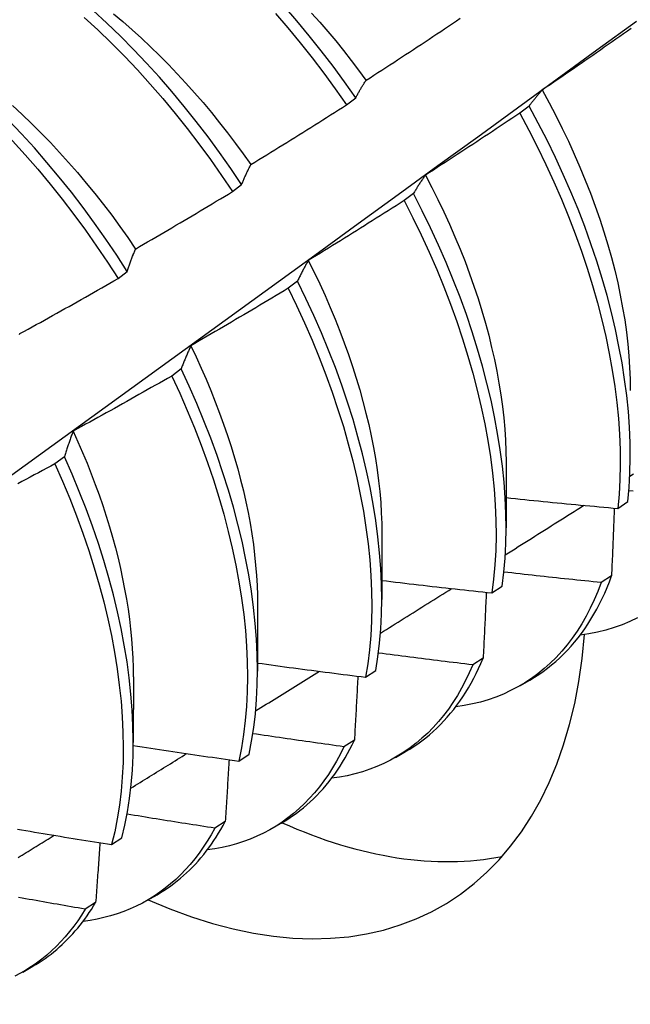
# Model space of a CAD drawing. Header units: inches. Extents: x 13 to 154, y 13 to 90.
# Tile 45 of 56: x 137.474 to 137.645, y 57.963 to 58.239. Entities that reach past the tile are written whole.
import ezdxf

# ---------------------------------------------------------------- set-up
doc = ezdxf.new("R2010")
doc.units = ezdxf.units.IN
doc.header["$MEASUREMENT"] = 0
doc.layers.add('Visible Edges(ANSI)', color=7, linetype='Continuous', lineweight=25)

msp = doc.modelspace()

# ---------------------------------------------------------------- linework, layer by layer
at = {"layer": 'Visible Edges(ANSI)'}
for p, q in [((137.56508, 58.2149), (137.56766, 58.21686)), ((137.61623, 58.21456), (137.61361, 58.21258)), ((137.53313, 58.1906), (137.53572, 58.19256)), ((137.58384, 58.19004), (137.58122, 58.18806)), ((137.5011, 58.16625), (137.5037, 58.16822)), ((137.55136, 58.1655), (137.54873, 58.16351)), ((137.51878, 58.14093), (137.51614, 58.13895)), ((137.4861, 58.11635), (137.48345, 58.11436)), ((137.60979, 58.11483), (137.60977, 58.09639)), ((137.64106, 58.10186), (137.64391, 58.10378)), ((137.575, 58.09479), (137.57497, 58.07635)), ((137.63931, 58.08297), (137.63641, 58.0811)), ((137.6058, 58.07818), (137.60866, 58.08009)), ((137.5402, 58.07475), (137.54017, 58.05631)), ((137.60335, 58.05992), (137.60044, 58.05806)), ((137.5054, 58.05471), (137.50537, 58.03627)), ((137.57042, 58.0546), (137.57329, 58.0565)), ((137.61362, 58.05219), (137.61643, 58.05381)), ((137.56729, 58.03698), (137.56437, 58.03513)), ((137.53493, 58.03111), (137.5378, 58.033)), ((137.57882, 58.03215), (137.58163, 58.03377)), ((137.53112, 58.01416), (137.52819, 58.01233)), ((137.54402, 58.01211), (137.54683, 58.01373)), ((137.49932, 58.00772), (137.5022, 58.00961)), ((137.49484, 57.99147), (137.4919, 57.98964)), ((137.50922, 57.99207), (137.51204, 57.99369)), ((137.47443, 57.97203), (137.47724, 57.97365))]:
    msp.add_line(p, q, dxfattribs=at)
at = {"layer": 'Visible Edges(ANSI)', "flags": 128}
for points in [[(137.56766, 58.21686), (137.56453, 58.22131), (137.56132, 58.2257), (137.55803, 58.23001), (137.55466, 58.23424), (137.55121, 58.23838), (137.5477, 58.24243)], [(137.42903, 58.24048), (137.43305, 58.23791), (137.43705, 58.23519), (137.44103, 58.23233), (137.44499, 58.22934), (137.44891, 58.22621), (137.4528, 58.22295), (137.45665, 58.21956), (137.46045, 58.21606), (137.46421, 58.21243), (137.46791, 58.2087), (137.47156, 58.20485), (137.47514, 58.2009), (137.47866, 58.19686), (137.4821, 58.19272), (137.48548, 58.1885), (137.48877, 58.18419), (137.49199, 58.17981), (137.49512, 58.17535), (137.49816, 58.17083), (137.5011, 58.16625)], [(137.5037, 58.16822), (137.50074, 58.17279), (137.49769, 58.17731), (137.49456, 58.18176), (137.49134, 58.18614), (137.48804, 58.19044), (137.48466, 58.19466), (137.4812, 58.19879), (137.47768, 58.20283), (137.47409, 58.20677), (137.47044, 58.2106), (137.46674, 58.21433), (137.46298, 58.21795), (137.45917, 58.22144), (137.45532, 58.22482), (137.45143, 58.22807), (137.4475, 58.23119), (137.44354, 58.23417), (137.43956, 58.23702), (137.43556, 58.23973)], [(137.53572, 58.19256), (137.53268, 58.19708), (137.52954, 58.20154), (137.52633, 58.20592), (137.52303, 58.21023), (137.51966, 58.21445), (137.51621, 58.21859), (137.51269, 58.22263), (137.50911, 58.22657), (137.50546, 58.23042), (137.50176, 58.23415), (137.498, 58.23777), (137.49419, 58.24128)], [(137.49983, 58.2404), (137.50246, 58.23819), (137.50506, 58.23591), (137.50765, 58.23357), (137.5102, 58.23116), (137.51273, 58.2287), (137.51523, 58.22617), (137.5177, 58.22358), (137.52014, 58.22095), (137.52255, 58.21826), (137.52492, 58.21551), (137.52725, 58.21273), (137.52954, 58.20989), (137.53179, 58.20702), (137.534, 58.2041), (137.53617, 58.20114), (137.53829, 58.19815)], [(137.54516, 58.24051), (137.54867, 58.23645), (137.5521, 58.2323), (137.55547, 58.22807), (137.55876, 58.22375), (137.56196, 58.21936), (137.56508, 58.2149)], [(137.55533, 58.2406), (137.55761, 58.23804), (137.55986, 58.23543), (137.56207, 58.23278), (137.56424, 58.23009), (137.56638, 58.22735), (137.56848, 58.22458), (137.57055, 58.22178)], [(137.39987, 58.05982), (137.41117, 58.06795), (137.42247, 58.07608), (137.43375, 58.08421), (137.44503, 58.09233), (137.45629, 58.10046), (137.46754, 58.10858), (137.47879, 58.11671), (137.49002, 58.12483), (137.50124, 58.13295), (137.51246, 58.14107), (137.52366, 58.14919), (137.53486, 58.15731), (137.54604, 58.16543), (137.55722, 58.17354), (137.56838, 58.18165), (137.57954, 58.18976), (137.59069, 58.19786), (137.60183, 58.20597), (137.61295, 58.21407), (137.62407, 58.22216), (137.63519, 58.23026), (137.64629, 58.23835)], [(137.49167, 58.2394), (137.49548, 58.23588), (137.49923, 58.23225), (137.50293, 58.22851), (137.50657, 58.22466), (137.51015, 58.22071), (137.51366, 58.21666), (137.5171, 58.21251), (137.52047, 58.20828), (137.52376, 58.20397), (137.52697, 58.19958), (137.5301, 58.19512), (137.53313, 58.1906)], [(137.57058, 58.22179), (137.57169, 58.2225), (137.57279, 58.22321), (137.5739, 58.22393), (137.575, 58.22464), (137.57611, 58.22536), (137.57721, 58.22607), (137.57831, 58.22679), (137.57941, 58.22751), (137.58051, 58.22823), (137.58161, 58.22895), (137.58271, 58.22967), (137.58381, 58.23039), (137.58491, 58.23111), (137.58601, 58.23184), (137.5871, 58.23256), (137.5882, 58.23329), (137.5893, 58.23402), (137.59039, 58.23475), (137.59148, 58.23547), (137.59258, 58.2362), (137.59367, 58.23694), (137.59476, 58.23767), (137.59586, 58.2384), (137.59695, 58.23914)], [(137.64484, 58.2363), (137.64376, 58.23554), (137.64269, 58.23478), (137.64161, 58.23402), (137.64053, 58.23327), (137.63945, 58.23251), (137.63837, 58.23175), (137.63729, 58.231), (137.63621, 58.23025), (137.63513, 58.22949), (137.63405, 58.22874), (137.63296, 58.22799), (137.63188, 58.22724), (137.6308, 58.22649), (137.62971, 58.22575), (137.62862, 58.225), (137.62754, 58.22425), (137.62645, 58.22351), (137.62536, 58.22277), (137.62428, 58.22202), (137.62319, 58.22128), (137.6221, 58.22054), (137.62101, 58.2198), (137.61992, 58.21906)], [(137.56766, 58.21686), (137.56777, 58.21707), (137.56789, 58.21729), (137.56801, 58.21751), (137.56813, 58.21772), (137.56824, 58.21794), (137.56836, 58.21815), (137.56848, 58.21836), (137.5686, 58.21857), (137.56872, 58.21878), (137.56884, 58.21899), (137.56896, 58.2192), (137.56909, 58.2194), (137.56921, 58.21961), (137.56933, 58.21981), (137.56945, 58.22002), (137.56958, 58.22022), (137.5697, 58.22042), (137.56983, 58.22062), (137.56995, 58.22082), (137.57008, 58.22101), (137.5702, 58.22121), (137.57033, 58.2214), (137.57046, 58.2216), (137.57058, 58.22179)], [(137.61992, 58.21906), (137.61976, 58.21889), (137.6196, 58.21871), (137.61944, 58.21853), (137.61928, 58.21835), (137.61912, 58.21817), (137.61896, 58.21799), (137.61881, 58.21781), (137.61865, 58.21763), (137.61849, 58.21744), (137.61834, 58.21726), (137.61818, 58.21707), (137.61803, 58.21689), (137.61788, 58.2167), (137.61772, 58.21651), (137.61757, 58.21632), (137.61742, 58.21613), (137.61727, 58.21593), (137.61712, 58.21574), (137.61697, 58.21555), (137.61682, 58.21535), (137.61667, 58.21515), (137.61652, 58.21496), (137.61637, 58.21476), (137.61623, 58.21456)], [(137.61987, 58.21906), (137.62182, 58.2155), (137.62369, 58.21191), (137.6255, 58.20831), (137.62723, 58.2047), (137.62888, 58.20107), (137.63047, 58.19744), (137.63197, 58.19381), (137.63339, 58.19017), (137.63474, 58.18654), (137.636, 58.18292), (137.63718, 58.17931), (137.63827, 58.17571), (137.63928, 58.17214), (137.6402, 58.16858), (137.64103, 58.16505), (137.64177, 58.16155), (137.64242, 58.15807), (137.64299, 58.15464), (137.64346, 58.15124), (137.64385, 58.14788), (137.64415, 58.14456), (137.64437, 58.14129), (137.64449, 58.13807), (137.64453, 58.13491)], [(137.47154, 58.21469), (137.47424, 58.21219), (137.47691, 58.20963), (137.47955, 58.207), (137.48216, 58.20431), (137.48474, 58.20156), (137.48727, 58.19876), (137.48977, 58.1959), (137.49223, 58.19298), (137.49464, 58.19002), (137.49701, 58.187), (137.49933, 58.18395), (137.5016, 58.18084), (137.50382, 58.1777), (137.50598, 58.17452)], [(137.53832, 58.19818), (137.53944, 58.19887), (137.54056, 58.19955), (137.54169, 58.20024), (137.54281, 58.20093), (137.54393, 58.20162), (137.54504, 58.2023), (137.54616, 58.203), (137.54728, 58.20369), (137.5484, 58.20438), (137.54951, 58.20507), (137.55063, 58.20577), (137.55175, 58.20647), (137.55286, 58.20716), (137.55397, 58.20786), (137.55509, 58.20856), (137.5562, 58.20926), (137.55731, 58.20996), (137.55842, 58.21066), (137.55953, 58.21137), (137.56064, 58.21207), (137.56175, 58.21277), (137.56286, 58.21348), (137.56397, 58.21419), (137.56508, 58.2149)], [(137.61361, 58.21258), (137.61252, 58.21184), (137.61143, 58.21111), (137.61033, 58.21038), (137.60924, 58.20964), (137.60814, 58.20891), (137.60704, 58.20818), (137.60595, 58.20745), (137.60485, 58.20672), (137.60375, 58.206), (137.60265, 58.20527), (137.60155, 58.20455), (137.60045, 58.20382), (137.59935, 58.2031), (137.59825, 58.20238), (137.59715, 58.20166), (137.59604, 58.20094), (137.59494, 58.20022), (137.59384, 58.1995), (137.59273, 58.19878), (137.59163, 58.19807), (137.59052, 58.19735), (137.58942, 58.19664), (137.58831, 58.19592), (137.5872, 58.19521)], [(137.61361, 58.21258), (137.61616, 58.20782), (137.61861, 58.20302), (137.62094, 58.1982), (137.62316, 58.19337), (137.62527, 58.18852), (137.62725, 58.18366), (137.62912, 58.1788), (137.63086, 58.17395), (137.63248, 58.16911), (137.63398, 58.16428), (137.63534, 58.15948), (137.63658, 58.15471), (137.63769, 58.14997), (137.63866, 58.14528), (137.63951, 58.14063), (137.64022, 58.13604), (137.64079, 58.1315), (137.64123, 58.12703), (137.64154, 58.12263), (137.64172, 58.1183), (137.64175, 58.11406), (137.64166, 58.1099), (137.64143, 58.10583), (137.64106, 58.10186)], [(137.64391, 58.10378), (137.64426, 58.10776), (137.64448, 58.11183), (137.64457, 58.116), (137.64452, 58.12025), (137.64434, 58.12458), (137.64402, 58.12898), (137.64356, 58.13346), (137.64298, 58.138), (137.64226, 58.1426), (137.6414, 58.14725), (137.64042, 58.15195), (137.6393, 58.15669), (137.63805, 58.16146), (137.63668, 58.16627), (137.63518, 58.17109), (137.63355, 58.17594), (137.63179, 58.18079), (137.62992, 58.18565), (137.62792, 58.1905), (137.62581, 58.19535), (137.62358, 58.20019), (137.62124, 58.20501), (137.61879, 58.2098), (137.61623, 58.21456)], [(137.53572, 58.19256), (137.53582, 58.19281), (137.53592, 58.19306), (137.53603, 58.1933), (137.53613, 58.19354), (137.53624, 58.19379), (137.53634, 58.19403), (137.53645, 58.19427), (137.53656, 58.19451), (137.53666, 58.19475), (137.53677, 58.19498), (137.53688, 58.19522), (137.53699, 58.19545), (137.5371, 58.19569), (137.5372, 58.19592), (137.53731, 58.19615), (137.53742, 58.19638), (137.53753, 58.19661), (137.53765, 58.19684), (137.53776, 58.19706), (137.53787, 58.19729), (137.53798, 58.19751), (137.53809, 58.19774), (137.53821, 58.19796), (137.53832, 58.19818)], [(137.5872, 58.19521), (137.58705, 58.19501), (137.58691, 58.19481), (137.58676, 58.1946), (137.58662, 58.19439), (137.58647, 58.19419), (137.58633, 58.19398), (137.58619, 58.19377), (137.58604, 58.19356), (137.5859, 58.19335), (137.58576, 58.19313), (137.58562, 58.19292), (137.58548, 58.1927), (137.58534, 58.19249), (137.5852, 58.19227), (137.58506, 58.19205), (137.58492, 58.19183), (137.58479, 58.19161), (137.58465, 58.19139), (137.58451, 58.19117), (137.58438, 58.19095), (137.58424, 58.19072), (137.58411, 58.1905), (137.58397, 58.19027), (137.58384, 58.19004)], [(137.58717, 58.19519), (137.58896, 58.19177), (137.59069, 58.18834), (137.59235, 58.18489), (137.59394, 58.18143), (137.59546, 58.17796), (137.59691, 58.1745), (137.59828, 58.17103), (137.59957, 58.16756), (137.60079, 58.1641), (137.60194, 58.16065), (137.60301, 58.15721), (137.604, 58.15378), (137.60491, 58.15037), (137.60574, 58.14698), (137.6065, 58.14361), (137.60718, 58.14027), (137.60778, 58.13696), (137.6083, 58.13368), (137.60875, 58.13044), (137.60911, 58.12723), (137.60939, 58.12406), (137.6096, 58.12094), (137.60972, 58.11787), (137.60976, 58.11484)], [(137.50599, 58.17452), (137.50713, 58.17518), (137.50827, 58.17584), (137.5094, 58.1765), (137.51054, 58.17716), (137.51167, 58.17782), (137.51281, 58.17848), (137.51394, 58.17915), (137.51508, 58.17981), (137.51621, 58.18048), (137.51734, 58.18115), (137.51847, 58.18182), (137.51961, 58.18249), (137.52074, 58.18316), (137.52187, 58.18383), (137.523, 58.1845), (137.52412, 58.18517), (137.52525, 58.18585), (137.52638, 58.18652), (137.52751, 58.1872), (137.52863, 58.18788), (137.52976, 58.18856), (137.53088, 58.18924), (137.53201, 58.18992), (137.53313, 58.1906)], [(137.60866, 58.08009), (137.60913, 58.08397), (137.60948, 58.08796), (137.60969, 58.09204), (137.60977, 58.09621), (137.60971, 58.10046), (137.60952, 58.1048), (137.6092, 58.10921), (137.60874, 58.11369), (137.60814, 58.11823), (137.60741, 58.12284), (137.60655, 58.12749), (137.60556, 58.13219), (137.60443, 58.13693), (137.60318, 58.14171), (137.60179, 58.14651), (137.60028, 58.15134), (137.59865, 58.15618), (137.59689, 58.16104), (137.595, 58.1659), (137.593, 58.17075), (137.59088, 58.1756), (137.58865, 58.18044), (137.5863, 58.18525), (137.58384, 58.19004)], [(137.58122, 58.18806), (137.58011, 58.18735), (137.579, 58.18664), (137.57789, 58.18594), (137.57677, 58.18523), (137.57566, 58.18453), (137.57455, 58.18382), (137.57343, 58.18312), (137.57232, 58.18242), (137.5712, 58.18172), (137.57009, 58.18102), (137.56897, 58.18032), (137.56785, 58.17962), (137.56674, 58.17893), (137.56562, 58.17823), (137.5645, 58.17754), (137.56338, 58.17685), (137.56226, 58.17615), (137.56114, 58.17546), (137.56002, 58.17477), (137.5589, 58.17408), (137.55777, 58.1734), (137.55665, 58.17271), (137.55553, 58.17202), (137.5544, 58.17134)], [(137.58122, 58.18806), (137.58367, 58.18327), (137.58601, 58.17845), (137.58823, 58.17362), (137.59035, 58.16877), (137.59234, 58.16391), (137.59421, 58.15905), (137.59596, 58.1542), (137.59759, 58.14935), (137.59909, 58.14453), (137.60047, 58.13973), (137.60171, 58.13495), (137.60283, 58.13021), (137.60381, 58.12552), (137.60466, 58.12086), (137.60538, 58.11627), (137.60596, 58.11173), (137.60641, 58.10725), (137.60673, 58.10285), (137.60691, 58.09852), (137.60696, 58.09427), (137.60687, 58.0901), (137.60665, 58.08603), (137.60629, 58.08206), (137.6058, 58.07818)], [(137.5037, 58.16822), (137.50379, 58.16849), (137.50388, 58.16877), (137.50397, 58.16904), (137.50406, 58.16931), (137.50415, 58.16958), (137.50425, 58.16985), (137.50434, 58.17012), (137.50443, 58.17039), (137.50453, 58.17066), (137.50462, 58.17092), (137.50472, 58.17119), (137.50481, 58.17145), (137.50491, 58.17171), (137.505, 58.17197), (137.5051, 58.17223), (137.5052, 58.17249), (137.5053, 58.17275), (137.50539, 58.17301), (137.50549, 58.17326), (137.50559, 58.17352), (137.50569, 58.17377), (137.50579, 58.17402), (137.50589, 58.17427), (137.50599, 58.17452)], [(137.5544, 58.17134), (137.55427, 58.17111), (137.55414, 58.17088), (137.554, 58.17064), (137.55387, 58.17041), (137.55374, 58.17017), (137.55361, 58.16994), (137.55348, 58.1697), (137.55335, 58.16946), (137.55322, 58.16922), (137.5531, 58.16898), (137.55297, 58.16874), (137.55284, 58.1685), (137.55271, 58.16825), (137.55259, 58.16801), (137.55246, 58.16776), (137.55234, 58.16751), (137.55221, 58.16727), (137.55209, 58.16702), (137.55197, 58.16677), (137.55184, 58.16651), (137.55172, 58.16626), (137.5516, 58.16601), (137.55148, 58.16575), (137.55136, 58.1655)], [(137.55439, 58.17134), (137.55602, 58.16806), (137.55759, 58.16477), (137.5591, 58.16148), (137.56054, 58.15817), (137.56192, 58.15486), (137.56323, 58.15155), (137.56448, 58.14824), (137.56566, 58.14494), (137.56677, 58.14164), (137.56782, 58.13835), (137.5688, 58.13508), (137.56971, 58.13182), (137.57054, 58.12857), (137.57131, 58.12535), (137.57201, 58.12215), (137.57263, 58.11897), (137.57319, 58.11582), (137.57367, 58.11271), (137.57407, 58.10962), (137.57441, 58.10658), (137.57466, 58.10357), (137.57484, 58.1006), (137.57495, 58.09768), (137.57498, 58.09481)], [(137.47359, 58.15082), (137.47474, 58.15145), (137.4759, 58.15208), (137.47705, 58.15271), (137.4782, 58.15335), (137.47935, 58.15398), (137.4805, 58.15462), (137.48165, 58.15525), (137.4828, 58.15589), (137.48395, 58.15653), (137.4851, 58.15717), (137.48624, 58.15781), (137.48739, 58.15846), (137.48854, 58.1591), (137.48968, 58.15974), (137.49083, 58.16039), (137.49197, 58.16104), (137.49311, 58.16168), (137.49426, 58.16233), (137.4954, 58.16298), (137.49654, 58.16363), (137.49768, 58.16429), (137.49882, 58.16494), (137.49996, 58.16559), (137.5011, 58.16625)], [(137.57329, 58.0565), (137.57389, 58.06028), (137.57436, 58.06417), (137.5747, 58.06816), (137.5749, 58.07224), (137.57497, 58.07642), (137.57491, 58.08068), (137.57471, 58.08502), (137.57437, 58.08943), (137.5739, 58.09392), (137.5733, 58.09847), (137.57257, 58.10307), (137.5717, 58.10773), (137.5707, 58.11243), (137.56956, 58.11718), (137.5683, 58.12195), (137.56691, 58.12676), (137.56539, 58.13159), (137.56375, 58.13643), (137.56198, 58.14129), (137.56009, 58.14615), (137.55808, 58.151), (137.55595, 58.15585), (137.55371, 58.16069), (137.55136, 58.1655)], [(137.54873, 58.16351), (137.5476, 58.16283), (137.54647, 58.16215), (137.54535, 58.16147), (137.54422, 58.16079), (137.54309, 58.16012), (137.54196, 58.15944), (137.54083, 58.15877), (137.5397, 58.15809), (137.53856, 58.15742), (137.53743, 58.15675), (137.5363, 58.15607), (137.53517, 58.1554), (137.53403, 58.15473), (137.5329, 58.15407), (137.53176, 58.1534), (137.53063, 58.15273), (137.52949, 58.15207), (137.52835, 58.1514), (137.52722, 58.15074), (137.52608, 58.15008), (137.52494, 58.14942), (137.5238, 58.14876), (137.52266, 58.1481), (137.52152, 58.14744)], [(137.54873, 58.16351), (137.55107, 58.1587), (137.55331, 58.15386), (137.55543, 58.14901), (137.55743, 58.14416), (137.55931, 58.1393), (137.56106, 58.13444), (137.5627, 58.1296), (137.56421, 58.12477), (137.56559, 58.11997), (137.56684, 58.11519), (137.56796, 58.11045), (137.56896, 58.10575), (137.56982, 58.1011), (137.57054, 58.0965), (137.57113, 58.09196), (137.57159, 58.08748), (137.57192, 58.08307), (137.5721, 58.07873), (137.57216, 58.07448), (137.57208, 58.07031), (137.57187, 58.06623), (137.57152, 58.06225), (137.57104, 58.05837), (137.57042, 58.0546)], [(137.4735, 58.15054), (137.47359, 58.15082)], [(137.52152, 58.14744), (137.5214, 58.14718), (137.52128, 58.14692), (137.52116, 58.14666), (137.52104, 58.1464), (137.52092, 58.14614), (137.52081, 58.14587), (137.52069, 58.14561), (137.52057, 58.14534), (137.52046, 58.14507), (137.52034, 58.14481), (137.52023, 58.14454), (137.52011, 58.14426), (137.52, 58.14399), (137.51988, 58.14372), (137.51977, 58.14345), (137.51966, 58.14317), (137.51955, 58.1429), (137.51943, 58.14262), (137.51932, 58.14234), (137.51921, 58.14206), (137.5191, 58.14178), (137.51899, 58.1415), (137.51888, 58.14122), (137.51878, 58.14093)], [(137.52147, 58.14744), (137.52296, 58.14431), (137.52439, 58.14117), (137.52576, 58.13803), (137.52708, 58.13488), (137.52834, 58.13173), (137.52954, 58.12858), (137.53068, 58.12544), (137.53176, 58.1223), (137.53277, 58.11917), (137.53373, 58.11605), (137.53462, 58.11295), (137.53544, 58.10986), (137.5362, 58.10678), (137.5369, 58.10373), (137.53753, 58.1007), (137.53808, 58.0977), (137.53858, 58.09472), (137.539, 58.09177), (137.53936, 58.08886), (137.53965, 58.08597), (137.53987, 58.08312), (137.54003, 58.08031), (137.54012, 58.07753), (137.54014, 58.07479)], [(137.5378, 58.033), (137.53853, 58.03668), (137.53912, 58.04047), (137.53959, 58.04436), (137.53992, 58.04836), (137.54011, 58.05245), (137.54017, 58.05663), (137.5401, 58.06089), (137.53989, 58.06524), (137.53955, 58.06966), (137.53907, 58.07415), (137.53846, 58.0787), (137.53772, 58.08331), (137.53684, 58.08797), (137.53583, 58.09267), (137.53469, 58.09742), (137.53342, 58.1022), (137.53202, 58.10701), (137.5305, 58.11184), (137.52885, 58.11668), (137.52707, 58.12154), (137.52518, 58.12639), (137.52316, 58.13125), (137.52102, 58.1361), (137.51878, 58.14093)], [(137.51614, 58.13895), (137.515, 58.13829), (137.51385, 58.13764), (137.51271, 58.13699), (137.51156, 58.13634), (137.51042, 58.13569), (137.50927, 58.13504), (137.50813, 58.13439), (137.50698, 58.13374), (137.50583, 58.1331), (137.50469, 58.13245), (137.50354, 58.13181), (137.50239, 58.13116), (137.50124, 58.13052), (137.50009, 58.12988), (137.49894, 58.12924), (137.49779, 58.1286), (137.49663, 58.12797), (137.49548, 58.12733), (137.49433, 58.12669), (137.49317, 58.12606), (137.49202, 58.12543), (137.49086, 58.1248), (137.48971, 58.12416), (137.48855, 58.12353)], [(137.51614, 58.13895), (137.51838, 58.13411), (137.5205, 58.12926), (137.52251, 58.12441), (137.5244, 58.11955), (137.52617, 58.11469), (137.52781, 58.10985), (137.52932, 58.10502), (137.53071, 58.10022), (137.53197, 58.09544), (137.5331, 58.09069), (137.5341, 58.08599), (137.53497, 58.08134), (137.5357, 58.07673), (137.5363, 58.07218), (137.53677, 58.0677), (137.5371, 58.06329), (137.5373, 58.05895), (137.53736, 58.05469), (137.53729, 58.05052), (137.53708, 58.04643), (137.53674, 58.04245), (137.53627, 58.03856), (137.53567, 58.03478), (137.53493, 58.03111)], [(137.48855, 58.12353), (137.48845, 58.12325), (137.48834, 58.12296), (137.48823, 58.12267), (137.48812, 58.12238), (137.48802, 58.12209), (137.48791, 58.1218), (137.48781, 58.1215), (137.4877, 58.12121), (137.4876, 58.12091), (137.4875, 58.12061), (137.48739, 58.12032), (137.48729, 58.12002), (137.48719, 58.11972), (137.48709, 58.11942), (137.48698, 58.11911), (137.48688, 58.11881), (137.48678, 58.11851), (137.48668, 58.1182), (137.48658, 58.1179), (137.48649, 58.11759), (137.48639, 58.11728), (137.48629, 58.11697), (137.48619, 58.11666), (137.4861, 58.11635)], [(137.48852, 58.12352), (137.48987, 58.12054), (137.49117, 58.11756), (137.49242, 58.11458), (137.49361, 58.11159), (137.49475, 58.10861), (137.49583, 58.10563), (137.49685, 58.10266), (137.49782, 58.09969), (137.49873, 58.09673), (137.49958, 58.09379), (137.50037, 58.09086), (137.50111, 58.08794), (137.50178, 58.08504), (137.5024, 58.08215), (137.50296, 58.07929), (137.50346, 58.07645), (137.5039, 58.07363), (137.50428, 58.07084), (137.50461, 58.06808), (137.50487, 58.06535), (137.50508, 58.06264), (137.50523, 58.05997), (137.50532, 58.05734), (137.50535, 58.05474)], [(137.5022, 58.00961), (137.50305, 58.01318), (137.50377, 58.01686), (137.50436, 58.02066), (137.50481, 58.02456), (137.50513, 58.02856), (137.50532, 58.03265), (137.50537, 58.03684), (137.50529, 58.04111), (137.50508, 58.04546), (137.50473, 58.04988), (137.50424, 58.05438), (137.50362, 58.05893), (137.50287, 58.06354), (137.50199, 58.06821), (137.50097, 58.07291), (137.49982, 58.07766), (137.49855, 58.08244), (137.49714, 58.08725), (137.49561, 58.09208), (137.49395, 58.09693), (137.49216, 58.10179), (137.49026, 58.10664), (137.48824, 58.1115), (137.4861, 58.11635)], [(137.48345, 58.11436), (137.48229, 58.11373), (137.48113, 58.11311), (137.47997, 58.11248), (137.47881, 58.11186), (137.47765, 58.11124), (137.47649, 58.11062), (137.47533, 58.11), (137.47417, 58.10938), (137.47301, 58.10876)], [(137.48345, 58.11436), (137.48558, 58.10951), (137.4876, 58.10466), (137.48949, 58.0998), (137.49127, 58.09494), (137.49291, 58.0901), (137.49444, 58.08527), (137.49584, 58.08046), (137.4971, 58.07568), (137.49824, 58.07094), (137.49925, 58.06623), (137.50012, 58.06157), (137.50086, 58.05696), (137.50147, 58.05241), (137.50195, 58.04793), (137.50229, 58.04351), (137.50249, 58.03916), (137.50256, 58.0349), (137.5025, 58.03072), (137.5023, 58.02663), (137.50197, 58.02264), (137.5015, 58.01875), (137.50091, 58.01496), (137.50018, 58.01128), (137.49932, 58.00772)], [(137.64443, 58.1109), (137.64544, 58.11154)], [(137.60978, 58.10489), (137.61108, 58.10476), (137.61238, 58.10462), (137.61369, 58.10449), (137.61499, 58.10435), (137.61629, 58.10422), (137.61759, 58.10409), (137.6189, 58.10396), (137.6202, 58.10383), (137.6215, 58.1037), (137.62281, 58.10357), (137.62411, 58.10344), (137.62541, 58.10332), (137.62672, 58.10319), (137.62802, 58.10307), (137.62932, 58.10294), (137.63063, 58.10282), (137.63193, 58.1027), (137.63324, 58.10258), (137.63454, 58.10246), (137.63584, 58.10233), (137.63715, 58.10222), (137.63845, 58.1021), (137.63976, 58.10198), (137.64106, 58.10186)], [(137.64536, 58.10668), (137.64419, 58.10679)], [(137.60953, 58.08885), (137.61045, 58.08943), (137.61136, 58.09001), (137.61228, 58.09059), (137.6132, 58.09117), (137.61412, 58.09174), (137.61504, 58.09232), (137.61595, 58.0929), (137.61687, 58.09348), (137.61779, 58.09406), (137.61871, 58.09464), (137.61962, 58.09522), (137.62054, 58.09579), (137.62146, 58.09637), (137.62238, 58.09695), (137.62329, 58.09753), (137.62421, 58.09811), (137.62513, 58.09869), (137.62605, 58.09927), (137.62696, 58.09985), (137.62788, 58.10043), (137.6288, 58.10101), (137.62971, 58.10159), (137.63063, 58.10217), (137.63155, 58.10275)], [(137.64008, 58.10195), (137.64005, 58.10117), (137.64002, 58.10038), (137.63999, 58.09959), (137.63996, 58.09881), (137.63993, 58.09802), (137.6399, 58.09723), (137.63987, 58.09644), (137.63984, 58.09565), (137.6398, 58.09486), (137.63977, 58.09407), (137.63974, 58.09328), (137.63971, 58.09249), (137.63967, 58.0917), (137.63964, 58.09091), (137.63961, 58.09012), (137.63958, 58.08933), (137.63954, 58.08853), (137.63951, 58.08774), (137.63948, 58.08695), (137.63944, 58.08615), (137.63941, 58.08536), (137.63938, 58.08456), (137.63934, 58.08377), (137.63931, 58.08297)], [(137.63641, 58.0811), (137.63527, 58.08122), (137.63413, 58.08133), (137.63299, 58.08145), (137.63186, 58.08157), (137.63072, 58.08168), (137.62958, 58.0818), (137.62845, 58.08192), (137.62731, 58.08204), (137.62617, 58.08216), (137.62504, 58.08228), (137.6239, 58.0824), (137.62277, 58.08252), (137.62163, 58.08265), (137.62049, 58.08277), (137.61936, 58.0829), (137.61822, 58.08302), (137.61709, 58.08315), (137.61595, 58.08327), (137.61482, 58.0834), (137.61368, 58.08353), (137.61255, 58.08365), (137.61141, 58.08378), (137.61028, 58.08391), (137.60914, 58.08404)], [(137.61643, 58.05381), (137.6177, 58.05457), (137.61895, 58.05537), (137.62017, 58.05621), (137.62136, 58.0571), (137.62253, 58.05803), (137.62367, 58.05899), (137.62479, 58.06), (137.62588, 58.06105), (137.62694, 58.06214), (137.62797, 58.06326), (137.62897, 58.06443), (137.62995, 58.06564), (137.6309, 58.06688), (137.63181, 58.06816), (137.6327, 58.06948), (137.63356, 58.07084), (137.63439, 58.07223), (137.63518, 58.07366), (137.63595, 58.07513), (137.63668, 58.07663), (137.63739, 58.07816), (137.63806, 58.07973), (137.6387, 58.08133), (137.63931, 58.08297)], [(137.57498, 58.0817), (137.57626, 58.08154), (137.57754, 58.08139), (137.57883, 58.08124), (137.58011, 58.08108), (137.58139, 58.08093), (137.58267, 58.08078), (137.58396, 58.08063), (137.58524, 58.08048), (137.58653, 58.08033), (137.58781, 58.08018), (137.58909, 58.08003), (137.59038, 58.07988), (137.59166, 58.07974), (137.59295, 58.07959), (137.59423, 58.07945), (137.59552, 58.0793), (137.5968, 58.07916), (137.59809, 58.07902), (137.59937, 58.07888), (137.60066, 58.07874), (137.60194, 58.0786), (137.60323, 58.07846), (137.60452, 58.07832), (137.6058, 58.07818)], [(137.63641, 58.0811), (137.63546, 58.07864), (137.63445, 58.07625), (137.63336, 58.07395), (137.6322, 58.07172), (137.63096, 58.06958), (137.62966, 58.06752), (137.62829, 58.06554), (137.62685, 58.06366), (137.62535, 58.06186), (137.62378, 58.06015), (137.62214, 58.05854), (137.62045, 58.05701), (137.61869, 58.05558), (137.61687, 58.05425), (137.61499, 58.05301), (137.61306, 58.05187), (137.61106, 58.05083), (137.60902, 58.04988), (137.60692, 58.04903), (137.60477, 58.04829), (137.60258, 58.04764), (137.60033, 58.0471), (137.59804, 58.04666), (137.59571, 58.04632)], [(137.5746, 58.06693), (137.57543, 58.06745), (137.57626, 58.06797), (137.57709, 58.06849), (137.57792, 58.06901), (137.57875, 58.06953), (137.57959, 58.07005), (137.58042, 58.07057), (137.58125, 58.07109), (137.58208, 58.07161), (137.58291, 58.07214), (137.58374, 58.07266), (137.58457, 58.07318), (137.5854, 58.0737), (137.58623, 58.07422), (137.58706, 58.07474), (137.58789, 58.07526), (137.58872, 58.07578), (137.58956, 58.0763), (137.59039, 58.07682), (137.59122, 58.07734), (137.59205, 58.07786), (137.59288, 58.07839), (137.59371, 58.07891), (137.59454, 58.07943)], [(137.60424, 58.07835), (137.6042, 58.07759), (137.60417, 58.07682), (137.60413, 58.07606), (137.6041, 58.07529), (137.60406, 58.07453), (137.60403, 58.07376), (137.60399, 58.073), (137.60395, 58.07223), (137.60392, 58.07147), (137.60388, 58.0707), (137.60384, 58.06993), (137.60381, 58.06916), (137.60377, 58.0684), (137.60373, 58.06763), (137.6037, 58.06686), (137.60366, 58.06609), (137.60362, 58.06532), (137.60358, 58.06455), (137.60355, 58.06378), (137.60351, 58.06301), (137.60347, 58.06223), (137.60343, 58.06146), (137.60339, 58.06069), (137.60335, 58.05992)], [(137.64658, 58.07123), (137.64445, 58.0702), (137.64226, 58.06928), (137.64002, 58.06847), (137.63771, 58.06777), (137.63536, 58.06719), (137.63296, 58.06672), (137.6305, 58.06636)], [(137.60044, 58.05806), (137.59934, 58.05819), (137.59824, 58.05832), (137.59714, 58.05845), (137.59604, 58.05859), (137.59494, 58.05872), (137.59384, 58.05885), (137.59273, 58.05899), (137.59163, 58.05912), (137.59053, 58.05926), (137.58943, 58.0594), (137.58833, 58.05953), (137.58723, 58.05967), (137.58613, 58.05981), (137.58503, 58.05995), (137.58393, 58.06009), (137.58283, 58.06023), (137.58173, 58.06037), (137.58063, 58.06051), (137.57953, 58.06065), (137.57843, 58.06079), (137.57733, 58.06094), (137.57623, 58.06108), (137.57513, 58.06122), (137.57404, 58.06137)], [(137.54018, 58.05856), (137.54143, 58.05839), (137.54269, 58.05822), (137.54395, 58.05804), (137.54521, 58.05787), (137.54647, 58.0577), (137.54773, 58.05753), (137.54899, 58.05736), (137.55025, 58.05719), (137.55151, 58.05702), (137.55277, 58.05686), (137.55403, 58.05669), (137.55529, 58.05653), (137.55655, 58.05636), (137.55781, 58.0562), (137.55907, 58.05603), (137.56033, 58.05587), (137.56159, 58.05571), (137.56285, 58.05555), (137.56411, 58.05539), (137.56538, 58.05523), (137.56664, 58.05507), (137.5679, 58.05491), (137.56916, 58.05475), (137.57042, 58.0546)], [(137.60044, 58.05806), (137.59947, 58.05581), (137.59842, 58.05363), (137.59731, 58.05153), (137.59614, 58.0495), (137.59491, 58.04754), (137.59361, 58.04566), (137.59225, 58.04386), (137.59083, 58.04215), (137.58935, 58.04051), (137.58782, 58.03895), (137.58623, 58.03748), (137.58458, 58.03609), (137.58288, 58.03479), (137.58112, 58.03357), (137.57931, 58.03244), (137.57745, 58.03139), (137.57554, 58.03044), (137.57359, 58.02957), (137.57158, 58.0288), (137.56953, 58.02811), (137.56744, 58.02751), (137.5653, 58.02701), (137.56312, 58.0266), (137.56091, 58.02628)], [(137.58163, 58.03377), (137.58281, 58.03447), (137.58396, 58.0352), (137.58509, 58.03598), (137.5862, 58.03678), (137.58728, 58.03762), (137.58835, 58.0385), (137.58939, 58.03941), (137.59041, 58.04036), (137.5914, 58.04133), (137.59237, 58.04235), (137.59332, 58.0434), (137.59425, 58.04448), (137.59514, 58.04559), (137.59602, 58.04673), (137.59687, 58.04791), (137.59769, 58.04912), (137.59849, 58.05037), (137.59927, 58.05164), (137.60001, 58.05294), (137.60073, 58.05428), (137.60143, 58.05564), (137.6021, 58.05704), (137.60274, 58.05846), (137.60335, 58.05992)], [(137.53965, 58.04515), (137.54039, 58.04561), (137.54114, 58.04608), (137.54188, 58.04654), (137.54263, 58.047), (137.54337, 58.04746), (137.54411, 58.04792), (137.54486, 58.04839), (137.5456, 58.04885), (137.54634, 58.04931), (137.54709, 58.04977), (137.54783, 58.05024), (137.54857, 58.0507), (137.54932, 58.05116), (137.55006, 58.05162), (137.5508, 58.05209), (137.55154, 58.05255), (137.55229, 58.05301), (137.55303, 58.05347), (137.55377, 58.05394), (137.55452, 58.0544), (137.55526, 58.05486), (137.556, 58.05532), (137.55675, 58.05579), (137.55749, 58.05625)], [(137.56828, 58.05486), (137.56824, 58.05412), (137.5682, 58.05338), (137.56816, 58.05264), (137.56812, 58.0519), (137.56808, 58.05115), (137.56804, 58.05041), (137.568, 58.04967), (137.56796, 58.04893), (137.56792, 58.04818), (137.56788, 58.04744), (137.56784, 58.04669), (137.5678, 58.04595), (137.56776, 58.0452), (137.56771, 58.04446), (137.56767, 58.04371), (137.56763, 58.04296), (137.56759, 58.04222), (137.56755, 58.04147), (137.5675, 58.04072), (137.56746, 58.03998), (137.56742, 58.03923), (137.56738, 58.03848), (137.56733, 58.03773), (137.56729, 58.03698)], [(137.56437, 58.03513), (137.56331, 58.03528), (137.56224, 58.03542), (137.56118, 58.03557), (137.56012, 58.03572), (137.55905, 58.03586), (137.55799, 58.03601), (137.55693, 58.03616), (137.55586, 58.03631), (137.5548, 58.03646), (137.55374, 58.03661), (137.55268, 58.03676), (137.55161, 58.03691), (137.55055, 58.03706), (137.54949, 58.03721), (137.54843, 58.03737), (137.54736, 58.03752), (137.5463, 58.03767), (137.54524, 58.03783), (137.54418, 58.03798), (137.54312, 58.03814), (137.54206, 58.03829), (137.541, 58.03845), (137.53993, 58.03861), (137.53887, 58.03877)], [(137.50537, 58.03548), (137.5066, 58.03529), (137.50783, 58.0351), (137.50906, 58.03491), (137.51029, 58.03472), (137.51152, 58.03453), (137.51275, 58.03435), (137.51398, 58.03416), (137.51521, 58.03398), (137.51644, 58.03379), (137.51767, 58.03361), (137.5189, 58.03343), (137.52014, 58.03324), (137.52137, 58.03306), (137.5226, 58.03288), (137.52383, 58.0327), (137.52506, 58.03252), (137.5263, 58.03234), (137.52753, 58.03216), (137.52876, 58.03199), (137.52999, 58.03181), (137.53123, 58.03163), (137.53246, 58.03146), (137.5337, 58.03128), (137.53493, 58.03111)], [(137.54683, 58.01373), (137.54791, 58.01437), (137.54897, 58.01504), (137.55001, 58.01574), (137.55103, 58.01647), (137.55203, 58.01723), (137.55302, 58.01801), (137.55398, 58.01883), (137.55493, 58.01968), (137.55585, 58.02055), (137.55676, 58.02146), (137.55765, 58.02239), (137.55852, 58.02335), (137.55936, 58.02434), (137.56019, 58.02535), (137.561, 58.0264), (137.56178, 58.02747), (137.56255, 58.02856), (137.56329, 58.02969), (137.56401, 58.03084), (137.56471, 58.03202), (137.56539, 58.03322), (137.56604, 58.03445), (137.56668, 58.0357), (137.56729, 58.03698)], [(137.50469, 58.02351), (137.50535, 58.02392), (137.506, 58.02432), (137.50666, 58.02473), (137.50731, 58.02513), (137.50797, 58.02553), (137.50862, 58.02594), (137.50927, 58.02634), (137.50993, 58.02675), (137.51058, 58.02715), (137.51124, 58.02755), (137.51189, 58.02796), (137.51255, 58.02836), (137.5132, 58.02877), (137.51385, 58.02917), (137.51451, 58.02958), (137.51516, 58.02998), (137.51582, 58.03038), (137.51647, 58.03079), (137.51713, 58.03119), (137.51778, 58.0316), (137.51843, 58.032), (137.51909, 58.03241), (137.51974, 58.03281), (137.5204, 58.03322)], [(137.56437, 58.03513), (137.56337, 58.03309), (137.56231, 58.03111), (137.56119, 58.0292), (137.56001, 58.02736), (137.55878, 58.02559), (137.5575, 58.02388), (137.55616, 58.02225), (137.55477, 58.02069), (137.55332, 58.01921), (137.55183, 58.0178), (137.55028, 58.01646), (137.54869, 58.0152), (137.54705, 58.01402), (137.54536, 58.01291), (137.54362, 58.01188), (137.54184, 58.01093), (137.54001, 58.01006), (137.53815, 58.00927), (137.53624, 58.00856), (137.53429, 58.00794), (137.5323, 58.00739), (137.53027, 58.00692), (137.52821, 58.00654), (137.52611, 58.00624)], [(137.53222, 58.03149), (137.53217, 58.03077), (137.53213, 58.03005), (137.53208, 58.02934), (137.53204, 58.02862), (137.53199, 58.0279), (137.53195, 58.02718), (137.5319, 58.02646), (137.53186, 58.02574), (137.53181, 58.02502), (137.53177, 58.02429), (137.53172, 58.02357), (137.53168, 58.02285), (137.53163, 58.02213), (137.53159, 58.02141), (137.53154, 58.02068), (137.53149, 58.01996), (137.53145, 58.01924), (137.5314, 58.01851), (137.53135, 58.01779), (137.53131, 58.01706), (137.53126, 58.01634), (137.53121, 58.01562), (137.53117, 58.01489), (137.53112, 58.01416)], [(137.52819, 58.01233), (137.52717, 58.01248), (137.52614, 58.01264), (137.52512, 58.0128), (137.5241, 58.01296), (137.52307, 58.01312), (137.52205, 58.01328), (137.52103, 58.01344), (137.52, 58.0136), (137.51898, 58.01376), (137.51796, 58.01392), (137.51694, 58.01408), (137.51591, 58.01424), (137.51489, 58.01441), (137.51387, 58.01457), (137.51285, 58.01474), (137.51183, 58.0149), (137.5108, 58.01507), (137.50978, 58.01523), (137.50876, 58.0154), (137.50774, 58.01557), (137.50672, 58.01573), (137.5057, 58.0159), (137.50468, 58.01607), (137.50366, 58.01624)], [(137.51204, 57.99369), (137.51301, 57.99427), (137.51398, 57.99488), (137.51492, 57.9955), (137.51586, 57.99616), (137.51678, 57.99684), (137.51768, 57.99754), (137.51857, 57.99827), (137.51944, 57.99902), (137.52029, 57.99979), (137.52113, 58.00059), (137.52196, 58.00141), (137.52276, 58.00226), (137.52355, 58.00312), (137.52433, 58.00402), (137.52509, 58.00493), (137.52583, 58.00587), (137.52655, 58.00683), (137.52725, 58.00781), (137.52794, 58.00882), (137.52861, 58.00984), (137.52927, 58.01089), (137.5299, 58.01196), (137.53052, 58.01305), (137.53112, 58.01416)], [(137.47291, 58.01204), (137.47411, 58.01184), (137.47531, 58.01164), (137.47651, 58.01144), (137.47771, 58.01124), (137.4789, 58.01104), (137.4801, 58.01084), (137.4813, 58.01064), (137.4825, 58.01044), (137.4837, 58.01024), (137.4849, 58.01004), (137.4861, 58.00984), (137.4873, 58.00965), (137.4885, 58.00945), (137.4897, 58.00926), (137.49091, 58.00906), (137.49211, 58.00887), (137.49331, 58.00868), (137.49451, 58.00848), (137.49571, 58.00829), (137.49691, 58.0081), (137.49812, 58.00791), (137.49932, 58.00772)], [(137.52819, 58.01233), (137.52717, 58.01048), (137.5261, 58.0087), (137.52498, 58.00697), (137.52381, 58.00531), (137.5226, 58.00371), (137.52133, 58.00218), (137.52002, 58.00071), (137.51866, 57.9993), (137.51725, 57.99796), (137.51581, 57.99669), (137.51431, 57.99548), (137.51278, 57.99435), (137.5112, 57.99328), (137.50958, 57.99228), (137.50792, 57.99135), (137.50622, 57.99049), (137.50448, 57.9897), (137.5027, 57.98898), (137.50089, 57.98834), (137.49904, 57.98776), (137.49716, 57.98726), (137.49524, 57.98684), (137.49329, 57.98648), (137.49131, 57.9862)], [(137.47311, 58.0041), (137.47368, 58.00444), (137.47424, 58.00479), (137.4748, 58.00513), (137.47537, 58.00548), (137.47593, 58.00582), (137.47649, 58.00617), (137.47706, 58.00652), (137.47762, 58.00686), (137.47819, 58.00721), (137.47875, 58.00755), (137.47931, 58.0079), (137.47988, 58.00825), (137.48044, 58.00859), (137.481, 58.00894), (137.48157, 58.00928), (137.48213, 58.00963), (137.48269, 58.00997), (137.48326, 58.01032)], [(137.49604, 58.00824), (137.49599, 58.00755), (137.49594, 58.00685), (137.49589, 58.00615), (137.49585, 58.00546), (137.4958, 58.00476), (137.49575, 58.00406), (137.4957, 58.00337), (137.49565, 58.00267), (137.4956, 58.00197), (137.49555, 58.00127), (137.4955, 58.00057), (137.49545, 57.99987), (137.4954, 57.99918), (137.49535, 57.99848), (137.4953, 57.99778), (137.49525, 57.99708), (137.4952, 57.99638), (137.49515, 57.99568), (137.4951, 57.99498), (137.49505, 57.99428), (137.49499, 57.99357), (137.49494, 57.99287), (137.49489, 57.99217), (137.49484, 57.99147)], [(137.4919, 57.98964), (137.49092, 57.98981), (137.48994, 57.98998), (137.48896, 57.99014), (137.48798, 57.99031), (137.487, 57.99048), (137.48602, 57.99065), (137.48504, 57.99082), (137.48406, 57.99099), (137.48308, 57.99116), (137.4821, 57.99134), (137.48111, 57.99151), (137.48014, 57.99168), (137.47916, 57.99185), (137.47818, 57.99203), (137.4772, 57.9922), (137.47622, 57.99237), (137.47524, 57.99255), (137.47426, 57.99272), (137.47328, 57.9929)], [(137.47724, 57.97365), (137.47812, 57.97417), (137.47898, 57.97471), (137.47984, 57.97527), (137.48068, 57.97585), (137.48152, 57.97645), (137.48234, 57.97707), (137.48314, 57.97771), (137.48394, 57.97837), (137.48472, 57.97905), (137.48549, 57.97975), (137.48624, 57.98046), (137.48699, 57.9812), (137.48772, 57.98195), (137.48843, 57.98273), (137.48914, 57.98352), (137.48983, 57.98433), (137.4905, 57.98516), (137.49116, 57.98601), (137.49181, 57.98687), (137.49244, 57.98776), (137.49306, 57.98866), (137.49367, 57.98958), (137.49426, 57.99052), (137.49484, 57.99147)], [(137.4919, 57.98964), (137.49088, 57.98799), (137.48981, 57.98639), (137.4887, 57.98484), (137.48754, 57.98336), (137.48635, 57.98192), (137.48511, 57.98055), (137.48383, 57.97923), (137.48251, 57.97797), (137.48115, 57.97677), (137.47975, 57.97563), (137.47831, 57.97455), (137.47684, 57.97353), (137.47533, 57.97257), (137.47378, 57.97167), (137.4722, 57.97083)]]:
    msp.add_lwpolyline(points, dxfattribs=at)
at = {"layer": 'Visible Edges(ANSI)'}
for centre, start_param, end_param in [((137.49442, 58.15945), 5.609807, 6.983738), ((137.5319, 58.18103), 5.609802, 6.090172)]:
    msp.add_ellipse(centre, major_axis=(0.09731, -0.16898), ratio=0.578093, start_param=start_param, end_param=end_param, dxfattribs=at)

doc.saveas('drawing.dxf')
